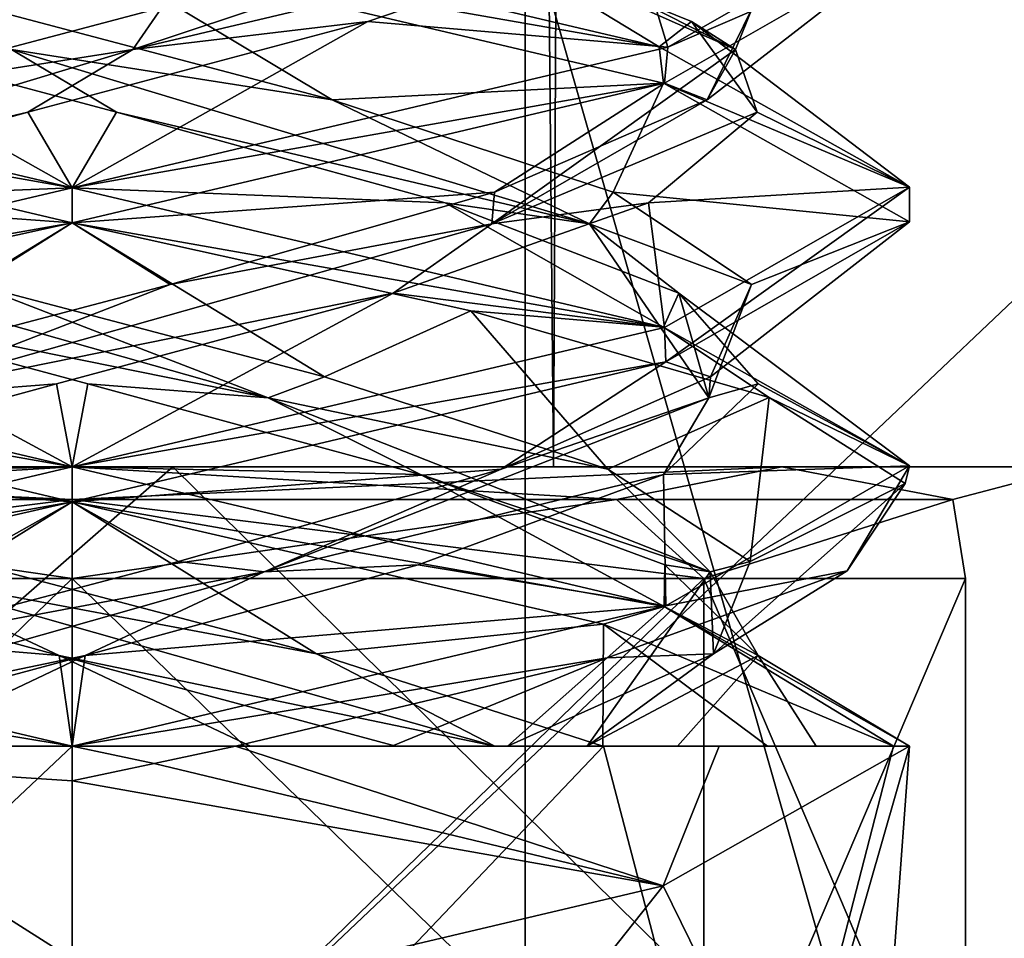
# Model space of a CAD drawing. Header units: millimetres. Extents: x -18.9 to 18.9, y -8.8 to 59.9.
# Tile 37 of 256: x -0.1 to 1.7, y -4.3 to -2.7. Entities that reach past the tile are written whole.
import ezdxf

# ---------------------------------------------------------------- set-up
doc = ezdxf.new("R2010")
doc.units = ezdxf.units.MM
doc.header["$LTSCALE"] = 65.185185
for name, color, linetype in [('1281', 7, 'CONTINUOUS'), ('1284', 7, 'CONTINUOUS'), ('1295', 7, 'CONTINUOUS'), ('2504', 7, 'CONTINUOUS'), ('2511', 7, 'CONTINUOUS'), ('2512', 7, 'CONTINUOUS'), ('2531', 7, 'CONTINUOUS'), ('2533', 7, 'CONTINUOUS'), ('2537', 7, 'CONTINUOUS'), ('2538', 7, 'CONTINUOUS'), ('3133', 7, 'CONTINUOUS'), ('3137', 7, 'CONTINUOUS'), ('3139', 7, 'CONTINUOUS'), ('3140', 7, 'CONTINUOUS'), ('3141', 7, 'CONTINUOUS'), ('3151', 7, 'CONTINUOUS'), ('3152', 7, 'CONTINUOUS'), ('3153', 7, 'CONTINUOUS'), ('3163', 7, 'CONTINUOUS'), ('3164', 7, 'CONTINUOUS'), ('3165', 7, 'CONTINUOUS'), ('3184', 7, 'CONTINUOUS'), ('3185', 7, 'CONTINUOUS'), ('3186', 7, 'CONTINUOUS'), ('3287', 7, 'CONTINUOUS'), ('3288', 7, 'CONTINUOUS')]:
    doc.layers.add(name, color=color, linetype=linetype)

msp = doc.modelspace()

# ---------------------------------------------------------------- linework, layer by layer
at = {"layer": '1281', "color": 7, "linetype": 'Continuous'}
for points in [[(-3.0206, -6.3, 17.1358), (3.0206, -6.3, 17.1358), (-1.389, -3.5, 17.3445), (-3.0206, -6.3, 17.1358)], [(-1.389, -3.5, 17.3445), (3.0206, -6.3, 17.1358), (5.0224, -3.5, 16.6594), (-1.389, -3.5, 17.3445)]]:
    msp.add_3dface(points, dxfattribs=at)
at = {"layer": '1284', "color": 7, "linetype": 'Continuous'}
for points in [[(-1.3962, 32.4, -10.8154), (0, 32.4, -10.45), (-0.8623, -3.5, -10.5837), (-1.3962, 32.4, -10.8154)], [(0, 32.4, -10.45), (0, 29.7897, -10.45), (-0.8623, -3.5, -10.5837), (0, 32.4, -10.45)], [(0, 29.7897, -10.45), (0.5552, 29.6513, -10.5046), (-0.8623, -3.5, -10.5837), (0, 29.7897, -10.45)], [(-0.8623, -3.5, -10.5837), (0.5552, 29.6513, -10.5046), (0.8623, -3.5, -10.5837), (-0.8623, -3.5, -10.5837)], [(0.5552, 29.6513, -10.5046), (1.0117, 29.5867, -10.6356), (0.8623, -3.5, -10.5837), (0.5552, 29.6513, -10.5046)], [(0.8623, -3.5, -10.5837), (1.0117, 29.5867, -10.6356), (2.2698, -3.5, -11.5768), (0.8623, -3.5, -10.5837)], [(1.0117, 29.5867, -10.6356), (2.3164, 29.5009, -11.6397), (2.2698, -3.5, -11.5768), (1.0117, 29.5867, -10.6356)]]:
    msp.add_3dface(points, dxfattribs=at)
at = {"layer": '1295', "color": 7, "linetype": 'Continuous'}
for points in [[(-1.389, -3.5, 17.3445), (3.603, 26.4, 17.0228), (-2.2237, 26.4, 17.2571), (-1.389, -3.5, 17.3445)], [(-1.389, -3.5, 17.3445), (5.0224, -3.5, 16.6594), (3.603, 26.4, 17.0228), (-1.389, -3.5, 17.3445)], [(0.1803, -3.5, -17.399), (-3.0206, -6.3, -17.1358), (-3.2147, -3.5, -17.1005), (0.1803, -3.5, -17.399)], [(3.0206, -6.3, -17.1358), (-3.0206, -6.3, -17.1358), (0.1803, -3.5, -17.399), (3.0206, -6.3, -17.1358)], [(3.5677, -3.5, -17.0303), (3.0206, -6.3, -17.1358), (0.1803, -3.5, -17.399), (3.5677, -3.5, -17.0303)]]:
    msp.add_3dface(points, dxfattribs=at)
at = {"layer": '2504', "color": 7, "linetype": 'Continuous'}
for points in [[(0.1803, -3.5, -17.399), (-3.2147, -3.5, -17.1005), (-3.0527, -3.5, -17.06), (0.1803, -3.5, -17.399)], [(-2.9778, -3.5, -16.9109), (3.5677, -3.5, -17.0303), (-3.0527, -3.5, -17.06), (-2.9778, -3.5, -16.9109)], [(3.5677, -3.5, -17.0303), (0.1803, -3.5, -17.399), (-3.0527, -3.5, -17.06), (3.5677, -3.5, -17.0303)], [(3.5677, -3.5, -17.0303), (-2.9778, -3.5, -16.9109), (3.1569, -3.5, -16.9343), (3.5677, -3.5, -17.0303)], [(-2.9778, -3.5, -16.9109), (2.9655, -3.5, -16.5584), (3.1569, -3.5, -16.9343), (-2.9778, -3.5, -16.9109)], [(2.9655, -3.5, -16.5584), (-2.9778, -3.5, -16.9109), (-1.271, -3.5, -14.5745), (2.9655, -3.5, -16.5584)], [(-2.2698, -3.5, -11.5768), (-0.8623, -3.5, -10.5837), (0, -3.5, -11.5), (-2.2698, -3.5, -11.5768)], [(-2.2698, -3.5, -11.5768), (0, -3.5, -11.5), (-1.2711, -3.5, -12.0255), (-2.2698, -3.5, -11.5768)], [(0, -3.5, -15.1), (2.9655, -3.5, -16.5584), (-1.271, -3.5, -14.5745), (0, -3.5, -15.1)], [(-0.8623, -3.5, -10.5837), (0.8623, -3.5, -10.5837), (2.2698, -3.5, -11.5768), (-0.8623, -3.5, -10.5837)], [(-0.8623, -3.5, -10.5837), (2.2698, -3.5, -11.5768), (0, -3.5, -11.5), (-0.8623, -3.5, -10.5837)], [(0, -3.5, -11.5), (2.2698, -3.5, -11.5768), (1.271, -3.5, -12.0255), (0, -3.5, -11.5)], [(1.2711, -3.5, -14.5745), (2.9655, -3.5, -16.5584), (0, -3.5, -15.1), (1.2711, -3.5, -14.5745)], [(2.2698, -3.5, -11.5768), (2.8483, -3.5, -13.2005), (1.271, -3.5, -12.0255), (2.2698, -3.5, -11.5768)], [(1.271, -3.5, -12.0255), (2.8483, -3.5, -13.2005), (1.8, -3.5, -13.2999), (1.271, -3.5, -12.0255)], [(1.8, -3.5, -13.2999), (2.9655, -3.5, -16.5584), (1.2711, -3.5, -14.5745), (1.8, -3.5, -13.2999)]]:
    msp.add_3dface(points, dxfattribs=at)
at = {"layer": '2511', "color": 7, "linetype": 'Continuous'}
for points in [[(0, -3.7, -11.7), (0, -4.8, -11.7), (-1.1314, -4.8, -12.1686), (0, -3.7, -11.7)], [(-1.1314, -3.7, -12.1686), (0, -3.7, -11.7), (-1.1314, -4.8, -12.1686), (-1.1314, -3.7, -12.1686)], [(0, -3.7, -14.9), (-1.1314, -3.7, -14.4314), (0, -4.8, -14.9), (0, -3.7, -14.9)], [(0, -4.8, -14.9), (-1.1314, -3.7, -14.4314), (-1.1314, -4.8, -14.4314), (0, -4.8, -14.9)]]:
    msp.add_3dface(points, dxfattribs=at)
at = {"layer": '2512', "color": 7, "linetype": 'Continuous'}
for points in [[(0, -4.8, -11.7), (0, -3.7, -11.7), (1.1314, -3.7, -12.1686), (0, -4.8, -11.7)], [(0, -4.8, -11.7), (1.1314, -3.7, -12.1686), (1.1314, -4.8, -12.1686), (0, -4.8, -11.7)], [(0, -3.7, -14.9), (0, -4.8, -14.9), (1.1314, -4.8, -14.4314), (0, -3.7, -14.9)], [(1.1314, -3.7, -14.4314), (0, -3.7, -14.9), (1.1314, -4.8, -14.4314), (1.1314, -3.7, -14.4314)], [(1.6, -3.7, -13.3), (1.1314, -3.7, -14.4314), (1.6, -4.8, -13.3), (1.6, -3.7, -13.3)], [(1.6, -4.8, -13.3), (1.1314, -3.7, -14.4314), (1.1314, -4.8, -14.4314), (1.6, -4.8, -13.3)], [(1.1314, -3.7, -12.1686), (1.6, -3.7, -13.3), (1.1314, -4.8, -12.1686), (1.1314, -3.7, -12.1686)], [(1.1314, -4.8, -12.1686), (1.6, -3.7, -13.3), (1.6, -4.8, -13.3), (1.1314, -4.8, -12.1686)]]:
    msp.add_3dface(points, dxfattribs=at)
at = {"layer": '2531', "color": 7, "linetype": 'Continuous'}
for points in [[(2.425, -7.1, 11.3372), (-2.425, -7.1, 11.3372), (2.425, -2.5, 11.3372), (2.425, -7.1, 11.3372)], [(2.425, -2.5, 11.3372), (-2.425, -7.1, 11.3372), (-2.425, -2.5, 11.3372), (2.425, -2.5, 11.3372)]]:
    msp.add_3dface(points, dxfattribs=at)
at = {"layer": '2533', "color": 7, "linetype": 'Continuous'}
for points in [[(-0.8112, -7.1, 6.2157), (0.8112, -7.1, 6.2157), (-0.8112, -2.5, 6.2157), (-0.8112, -7.1, 6.2157)], [(-0.8112, -2.5, 6.2157), (0.8112, -7.1, 6.2157), (0.8112, -2.5, 6.2157), (-0.8112, -2.5, 6.2157)], [(0.8112, -7.1, 6.2157), (2.1237, -7.1, 7.1693), (0.8112, -2.5, 6.2157), (0.8112, -7.1, 6.2157)], [(0.8112, -2.5, 6.2157), (2.1237, -7.1, 7.1693), (2.1237, -2.5, 7.1693), (0.8112, -2.5, 6.2157)]]:
    msp.add_3dface(points, dxfattribs=at)
at = {"layer": '2537', "color": 7, "linetype": 'Continuous'}
for points in [[(0, -3.5, -11.5), (1.271, -3.5, -12.0255), (0, -3.5586, -11.6414), (0, -3.5, -11.5)], [(0, -3.5586, -11.6414), (1.271, -3.5, -12.0255), (0.9749, -3.5586, -11.9582), (0, -3.5586, -11.6414)], [(1.2711, -3.5, -14.5745), (0, -3.5, -15.1), (0.9749, -3.5586, -14.6418), (1.2711, -3.5, -14.5745)], [(0, -3.5, -15.1), (0, -3.5586, -14.9586), (0.9749, -3.5586, -14.6418), (0, -3.5, -15.1)], [(0.9749, -3.5586, -11.9582), (1.271, -3.5, -12.0255), (1.5774, -3.5586, -12.7875), (0.9749, -3.5586, -11.9582)], [(1.5774, -3.5586, -13.8125), (1.2711, -3.5, -14.5745), (0.9749, -3.5586, -14.6418), (1.5774, -3.5586, -13.8125)], [(1.271, -3.5, -12.0255), (1.8, -3.5, -13.2999), (1.5774, -3.5586, -12.7875), (1.271, -3.5, -12.0255)], [(1.8, -3.5, -13.2999), (1.2711, -3.5, -14.5745), (1.5774, -3.5586, -13.8125), (1.8, -3.5, -13.2999)], [(1.5774, -3.5586, -12.7875), (1.8, -3.5, -13.2999), (1.5774, -3.5586, -13.8125), (1.5774, -3.5586, -12.7875)], [(1.1314, -3.7, -12.1686), (0, -3.7, -11.7), (0.9749, -3.5586, -11.9582), (1.1314, -3.7, -12.1686)], [(0, -3.7, -11.7), (0, -3.5586, -11.6414), (0.9749, -3.5586, -11.9582), (0, -3.7, -11.7)], [(0, -3.7, -14.9), (1.1314, -3.7, -14.4314), (0, -3.5586, -14.9586), (0, -3.7, -14.9)], [(0, -3.5586, -14.9586), (1.1314, -3.7, -14.4314), (0.9749, -3.5586, -14.6418), (0, -3.5586, -14.9586)], [(1.1314, -3.7, -14.4314), (1.5774, -3.5586, -13.8125), (0.9749, -3.5586, -14.6418), (1.1314, -3.7, -14.4314)], [(1.1314, -3.7, -12.1686), (0.9749, -3.5586, -11.9582), (1.5774, -3.5586, -12.7875), (1.1314, -3.7, -12.1686)], [(1.1314, -3.7, -14.4314), (1.6, -3.7, -13.3), (1.5774, -3.5586, -13.8125), (1.1314, -3.7, -14.4314)], [(1.6, -3.7, -13.3), (1.1314, -3.7, -12.1686), (1.5774, -3.5586, -12.7875), (1.6, -3.7, -13.3)], [(1.6, -3.7, -13.3), (1.5774, -3.5586, -12.7875), (1.5774, -3.5586, -13.8125), (1.6, -3.7, -13.3)]]:
    msp.add_3dface(points, dxfattribs=at)
at = {"layer": '2538', "color": 7, "linetype": 'Continuous'}
for points in [[(-1.2711, -3.5, -12.0255), (0, -3.5, -11.5), (-0.9749, -3.5586, -11.9582), (-1.2711, -3.5, -12.0255)], [(0, -3.5, -15.1), (-1.271, -3.5, -14.5745), (0, -3.5586, -14.9586), (0, -3.5, -15.1)], [(0, -3.5586, -14.9586), (-1.271, -3.5, -14.5745), (-0.9749, -3.5586, -14.6418), (0, -3.5586, -14.9586)], [(-0.9749, -3.5586, -11.9582), (0, -3.5, -11.5), (0, -3.5586, -11.6414), (-0.9749, -3.5586, -11.9582)], [(0, -3.7, -11.7), (-1.1314, -3.7, -12.1686), (0, -3.5586, -11.6414), (0, -3.7, -11.7)], [(-1.1314, -3.7, -12.1686), (-0.9749, -3.5586, -11.9582), (0, -3.5586, -11.6414), (-1.1314, -3.7, -12.1686)], [(-1.1314, -3.7, -14.4314), (0, -3.7, -14.9), (-0.9749, -3.5586, -14.6418), (-1.1314, -3.7, -14.4314)], [(0, -3.7, -14.9), (0, -3.5586, -14.9586), (-0.9749, -3.5586, -14.6418), (0, -3.7, -14.9)]]:
    msp.add_3dface(points, dxfattribs=at)
at = {"layer": '3133', "color": 7, "linetype": 'Continuous'}
for points in [[(0, -2.5625, -11.8), (0, -2.5, -11.8), (-1.062, -2.7504, -12.2407), (0, -2.5625, -11.8)], [(-1.0559, -2.8111, -12.2346), (0, -2.5625, -11.8), (-1.062, -2.7504, -12.2407), (-1.0559, -2.8111, -12.2346)], [(0, -3, -14.8), (-1.0651, -2.8112, -14.3562), (-1.0741, -2.746, -14.3471), (0, -3, -14.8)], [(0, -3.0625, -14.8), (-1.0651, -2.8112, -14.3562), (0, -3, -14.8), (0, -3.0625, -14.8)], [(0, -3, -11.8), (-1.0559, -3.2486, -12.2346), (0, -3.0625, -11.8), (0, -3, -11.8)], [(0, -3.0625, -11.8), (-1.0559, -3.2486, -12.2346), (-0.698, -3.2166, -11.9723), (0, -3.0625, -11.8)], [(0, -3.5, -14.8), (-1.0552, -3.3141, -14.3661), (-1.0651, -3.2487, -14.3562), (0, -3.5, -14.8)], [(0, -3.5625, -14.8), (-1.0552, -3.3141, -14.3661), (0, -3.5, -14.8), (0, -3.5625, -14.8)], [(0, -3.5, -11.8), (-1.0604, -3.7499, -12.2391), (0, -3.5625, -11.8), (0, -3.5, -11.8)], [(0, -3.5625, -11.8), (-1.0604, -3.7499, -12.2391), (-0.9538, -3.7819, -12.1423), (0, -3.5625, -11.8)], [(-1.0552, -3.7516, -14.3661), (0, -4, -14.8), (-0.9593, -3.8416, -14.4531), (-1.0552, -3.7516, -14.3661)], [(-0.9593, -3.8416, -14.4531), (0, -4, -14.8), (-0.2926, -4, -14.7712), (-0.9593, -3.8416, -14.4531)], [(0, -5, -14.8), (-1.0607, -5, -14.3607), (0, -4, -14.8), (0, -5, -14.8)], [(0, -4, -14.8), (-1.0607, -5, -14.3607), (-0.2926, -4, -14.7712), (0, -4, -14.8)], [(-1.0525, -4.7476, -12.2313), (0, -4.5, -11.8), (-0.952, -4, -12.1408), (-1.0525, -4.7476, -12.2313)], [(0, -4.0625, -11.8), (0, -4, -11.8), (-0.952, -4, -12.1408), (0, -4.0625, -11.8)], [(0, -4.5, -11.8), (0, -4.0625, -11.8), (-0.952, -4, -12.1408), (0, -4.5, -11.8)], [(0.2926, -4, -11.8288), (0.1471, -4.0312, -11.8072), (1.0584, -4.2507, -12.2371), (0.2926, -4, -11.8288)], [(1.159, -4, -12.3478), (0.2926, -4, -11.8288), (1.0584, -4.2507, -12.2371), (1.159, -4, -12.3478)], [(1.5, -4, -13.3), (1.159, -4, -12.3478), (1.0584, -4.2507, -12.2371), (1.5, -4, -13.3)], [(0.1471, -4.0312, -11.8072), (0, -4.0625, -11.8), (1.0584, -4.2507, -12.2371), (0.1471, -4.0312, -11.8072)], [(1.0584, -4.2507, -12.2371), (0, -4.0625, -11.8), (0, -4.5, -11.8), (1.0584, -4.2507, -12.2371)]]:
    msp.add_3dface(points, dxfattribs=at)
at = {"layer": '3137', "color": 7, "linetype": 'Continuous'}
for points in [[(0, -3.5625, -14.8), (0, -3.5, -14.8), (1.0607, -3.75, -14.3606), (0, -3.5625, -14.8)], [(0, -3.5625, -14.8), (1.0607, -3.75, -14.3606), (0.952, -3.7814, -14.4592), (0, -3.5625, -14.8)], [(0.952, -3.7814, -14.4592), (1.0607, -3.75, -14.3606), (1.4712, -4, -13.5926), (0.952, -3.7814, -14.4592)], [(1.0607, -3.75, -14.3606), (1.5, -4, -13.3), (1.4712, -4, -13.5926), (1.0607, -3.75, -14.3606)], [(0, -5, -14.8), (0, -4, -14.8), (0.952, -4, -14.4592), (0, -5, -14.8)], [(1.2135, -5, -14.1816), (0, -5, -14.8), (0.952, -4, -14.4592), (1.2135, -5, -14.1816)], [(1.4712, -4, -13.5926), (1.2135, -5, -14.1816), (0.952, -4, -14.4592), (1.4712, -4, -13.5926)], [(1.5, -4, -13.3), (1.0584, -4.2507, -12.2371), (1.4266, -5, -12.8368), (1.5, -4, -13.3)], [(1.5, -4, -13.3), (1.4266, -5, -12.8368), (1.2135, -5, -14.1816), (1.5, -4, -13.3)], [(1.5, -4, -13.3), (1.2135, -5, -14.1816), (1.4712, -4, -13.5926), (1.5, -4, -13.3)], [(1.0584, -4.2507, -12.2371), (0, -4.5, -11.8), (0.4643, -5, -11.8738), (1.0584, -4.2507, -12.2371)], [(1.0584, -4.2507, -12.2371), (0.4643, -5, -11.8738), (1.4266, -5, -12.8368), (1.0584, -4.2507, -12.2371)]]:
    msp.add_3dface(points, dxfattribs=at)
at = {"layer": '3139', "color": 7, "linetype": 'Continuous'}
for points in [[(1.5, -2.5003, -13.2987), (1.0034, -2.5398, -12.5897), (1.067, -2.7481, -12.2457), (1.5, -2.5003, -13.2987)], [(1.0034, -2.5398, -12.5897), (0.5293, -2.7021, -12.1904), (1.067, -2.7481, -12.2457), (1.0034, -2.5398, -12.5897)], [(-0.0794, -2.8643, -12.0732), (0, -3, -11.8), (0.5293, -2.7021, -12.1904), (-0.0794, -2.8643, -12.0732)], [(0.5293, -2.7021, -12.1904), (0, -3, -11.8), (1.067, -2.7481, -12.2457), (0.5293, -2.7021, -12.1904)], [(-0.6679, -3.0266, -12.2679), (0, -3, -11.8), (-0.0794, -2.8643, -12.0732), (-0.6679, -3.0266, -12.2679)], [(-1.0559, -3.2486, -12.2346), (0, -3, -11.8), (-0.6679, -3.0266, -12.2679), (-1.0559, -3.2486, -12.2346)], [(-0.0231, -3.8378, -14.5291), (-1.0552, -3.7516, -14.3661), (-0.6199, -3.6755, -14.3616), (-0.0231, -3.8378, -14.5291)], [(0, -4, -14.8), (-1.0552, -3.7516, -14.3661), (-0.0231, -3.8378, -14.5291), (0, -4, -14.8)], [(0.3191, -4, -14.6328), (0, -4, -14.8), (-0.0231, -3.8378, -14.5291), (0.3191, -4, -14.6328)], [(0.5795, -4, -14.3842), (0.3191, -4, -14.6328), (-0.0231, -3.8378, -14.5291), (0.5795, -4, -14.3842)]]:
    msp.add_3dface(points, dxfattribs=at)
at = {"layer": '3140', "color": 7, "linetype": 'Continuous'}
for points in [[(0.1088, -2.7522, -12.1117), (1.0034, -2.5398, -12.5897), (1.0476, -2.4402, -12.7287), (0.1088, -2.7522, -12.1117)], [(0.1088, -2.7522, -12.1117), (1.0476, -2.4402, -12.7287), (0.1605, -2.6771, -12.0812), (0.1088, -2.7522, -12.1117)], [(0.5293, -2.7021, -12.1904), (1.0034, -2.5398, -12.5897), (0.1088, -2.7522, -12.1117), (0.5293, -2.7021, -12.1904)], [(-0.4658, -2.8424, -12.1623), (0.1088, -2.7522, -12.1117), (0.1605, -2.6771, -12.0812), (-0.4658, -2.8424, -12.1623)], [(-0.0794, -2.8643, -12.0732), (0.5293, -2.7021, -12.1904), (0.1088, -2.7522, -12.1117), (-0.0794, -2.8643, -12.0732)], [(-0.9265, -3.0642, -12.548), (-0.0794, -2.8643, -12.0732), (0.1088, -2.7522, -12.1117), (-0.9265, -3.0642, -12.548)], [(-0.9265, -3.0642, -12.548), (0.1088, -2.7522, -12.1117), (-0.4658, -2.8424, -12.1623), (-0.9265, -3.0642, -12.548)], [(-0.6679, -3.0266, -12.2679), (-0.0794, -2.8643, -12.0732), (-0.9265, -3.0642, -12.548), (-0.6679, -3.0266, -12.2679)], [(-0.0231, -3.8378, -14.5291), (-0.6199, -3.6755, -14.3616), (-0.3437, -3.6882, -14.4427), (-0.0231, -3.8378, -14.5291)], [(0.4377, -3.8346, -14.4488), (-0.3437, -3.6882, -14.4427), (-0.1903, -3.6693, -14.5145), (0.4377, -3.8346, -14.4488)], [(0.757, -4, -14.2224), (-0.0231, -3.8378, -14.5291), (-0.3437, -3.6882, -14.4427), (0.757, -4, -14.2224)], [(0.757, -4, -14.2224), (-0.3437, -3.6882, -14.4427), (0.4377, -3.8346, -14.4488), (0.757, -4, -14.2224)], [(0.5795, -4, -14.3842), (-0.0231, -3.8378, -14.5291), (0.757, -4, -14.2224), (0.5795, -4, -14.3842)], [(0.9503, -4, -14.0799), (0.757, -4, -14.2224), (0.4377, -3.8346, -14.4488), (0.9503, -4, -14.0799)]]:
    msp.add_3dface(points, dxfattribs=at)
at = {"layer": '3141', "color": 7, "linetype": 'Continuous'}
for points in [[(0, -2.5625, -11.8), (-1.0559, -2.8111, -12.2346), (-0.4658, -2.8424, -12.1623), (0, -2.5625, -11.8)], [(0, -2.5625, -11.8), (-0.4658, -2.8424, -12.1623), (0.1605, -2.6771, -12.0812), (0, -2.5625, -11.8)], [(-1.0552, -3.3141, -14.3661), (0, -3.5625, -14.8), (-0.7682, -3.5039, -14.2598), (-1.0552, -3.3141, -14.3661)], [(0, -3.5625, -14.8), (-0.1903, -3.6693, -14.5145), (-0.7682, -3.5039, -14.2598), (0, -3.5625, -14.8)], [(0, -3.5625, -14.8), (0.4377, -3.8346, -14.4488), (-0.1903, -3.6693, -14.5145), (0, -3.5625, -14.8)], [(0, -3.5625, -14.8), (0.952, -3.7814, -14.4592), (0.4377, -3.8346, -14.4488), (0, -3.5625, -14.8)], [(0.952, -3.7814, -14.4592), (0.9503, -4, -14.0799), (0.4377, -3.8346, -14.4488), (0.952, -3.7814, -14.4592)], [(0.9503, -4, -14.0799), (0.952, -3.7814, -14.4592), (1.2453, -4, -13.8726), (0.9503, -4, -14.0799)], [(0.952, -3.7814, -14.4592), (1.4712, -4, -13.5926), (1.2453, -4, -13.8726), (0.952, -3.7814, -14.4592)]]:
    msp.add_3dface(points, dxfattribs=at)
at = {"layer": '3151', "color": 7, "linetype": 'Continuous'}
for points in [[(-1.062, -2.7504, -12.2407), (0, -2.5, -11.8), (-0.7103, -2.5398, -12.2966), (-1.062, -2.7504, -12.2407)], [(0, -3.5, -14.8), (-1.0651, -3.2487, -14.3562), (-0.5751, -3.1888, -14.3866), (0, -3.5, -14.8)], [(0.0282, -3.351, -14.529), (0, -3.5, -14.8), (-0.5751, -3.1888, -14.3866), (0.0282, -3.351, -14.529)], [(0.6242, -3.5133, -14.3591), (0, -3.5, -14.8), (0.0282, -3.351, -14.529), (0.6242, -3.5133, -14.3591)], [(1.0607, -3.75, -14.3606), (0, -3.5, -14.8), (0.6242, -3.5133, -14.3591), (1.0607, -3.75, -14.3606)], [(1.0616, -3.6755, -13.9199), (1.0607, -3.75, -14.3606), (0.6242, -3.5133, -14.3591), (1.0616, -3.6755, -13.9199)], [(1.2291, -3.8378, -13.3231), (1.0607, -3.75, -14.3606), (1.0616, -3.6755, -13.9199), (1.2291, -3.8378, -13.3231)], [(1.5, -4, -13.3), (1.0607, -3.75, -14.3606), (1.2291, -3.8378, -13.3231), (1.5, -4, -13.3)], [(1.0842, -4, -12.7205), (1.3328, -4, -12.9809), (1.2291, -3.8378, -13.3231), (1.0842, -4, -12.7205)], [(1.3328, -4, -12.9809), (1.5, -4, -13.3), (1.2291, -3.8378, -13.3231), (1.3328, -4, -12.9809)]]:
    msp.add_3dface(points, dxfattribs=at)
at = {"layer": '3152', "color": 7, "linetype": 'Continuous'}
for points in [[(0.3508, -3.3762, -14.4406), (-0.5751, -3.1888, -14.3866), (-0.752, -3.0642, -14.2265), (0.3508, -3.3762, -14.4406)], [(0.3508, -3.3762, -14.4406), (-0.752, -3.0642, -14.2265), (-0.1754, -3.1732, -14.5168), (0.3508, -3.3762, -14.4406)], [(0.4518, -3.3385, -14.4433), (0.3508, -3.3762, -14.4406), (-0.1754, -3.1732, -14.5168), (0.4518, -3.3385, -14.4433)], [(0.0282, -3.351, -14.529), (-0.5751, -3.1888, -14.3866), (0.3508, -3.3762, -14.4406), (0.0282, -3.351, -14.529)], [(0.6242, -3.5133, -14.3591), (0.0282, -3.351, -14.529), (0.3508, -3.3762, -14.4406), (0.6242, -3.5133, -14.3591)], [(0.9598, -3.5039, -14.0682), (0.3508, -3.3762, -14.4406), (0.4518, -3.3385, -14.4433), (0.9598, -3.5039, -14.0682)], [(1.1427, -3.6882, -13.6437), (0.6242, -3.5133, -14.3591), (0.3508, -3.3762, -14.4406), (1.1427, -3.6882, -13.6437)], [(1.1427, -3.6882, -13.6437), (0.3508, -3.3762, -14.4406), (0.9598, -3.5039, -14.0682), (1.1427, -3.6882, -13.6437)], [(1.2145, -3.6693, -13.4903), (1.1427, -3.6882, -13.6437), (0.9598, -3.5039, -14.0682), (1.2145, -3.6693, -13.4903)], [(1.0616, -3.6755, -13.9199), (0.6242, -3.5133, -14.3591), (1.1427, -3.6882, -13.6437), (1.0616, -3.6755, -13.9199)], [(1.2291, -3.8378, -13.3231), (1.0616, -3.6755, -13.9199), (1.1427, -3.6882, -13.6437), (1.2291, -3.8378, -13.3231)], [(1.1488, -3.8346, -12.8623), (1.1427, -3.6882, -13.6437), (1.2145, -3.6693, -13.4903), (1.1488, -3.8346, -12.8623)], [(0.9224, -4, -12.543), (1.2291, -3.8378, -13.3231), (1.1427, -3.6882, -13.6437), (0.9224, -4, -12.543)], [(0.9224, -4, -12.543), (1.1427, -3.6882, -13.6437), (1.1488, -3.8346, -12.8623), (0.9224, -4, -12.543)], [(0.7799, -4, -12.3497), (0.9224, -4, -12.543), (1.1488, -3.8346, -12.8623), (0.7799, -4, -12.3497)], [(1.0842, -4, -12.7205), (1.2291, -3.8378, -13.3231), (0.9224, -4, -12.543), (1.0842, -4, -12.7205)]]:
    msp.add_3dface(points, dxfattribs=at)
at = {"layer": '3153', "color": 7, "linetype": 'Continuous'}
for points in [[(-1.0651, -2.8112, -14.3562), (0, -3.0625, -14.8), (-0.7563, -3.0078, -14.2692), (-1.0651, -2.8112, -14.3562)], [(0, -3.0625, -14.8), (-0.1754, -3.1732, -14.5168), (-0.7563, -3.0078, -14.2692), (0, -3.0625, -14.8)], [(0, -3.0625, -14.8), (0.4518, -3.3385, -14.4433), (-0.1754, -3.1732, -14.5168), (0, -3.0625, -14.8)], [(0.4518, -3.3385, -14.4433), (0, -3.0625, -14.8), (0.7138, -3.2204, -14.6193), (0.4518, -3.3385, -14.4433)], [(0.9598, -3.5039, -14.0682), (0.4518, -3.3385, -14.4433), (0.7138, -3.2204, -14.6193), (0.9598, -3.5039, -14.0682)], [(1.2487, -3.3756, -14.1311), (0.9598, -3.5039, -14.0682), (0.7138, -3.2204, -14.6193), (1.2487, -3.3756, -14.1311)], [(1.2145, -3.6693, -13.4903), (0.9598, -3.5039, -14.0682), (1.2487, -3.3756, -14.1311), (1.2145, -3.6693, -13.4903)], [(1.4921, -3.5298, -13.4537), (1.2145, -3.6693, -13.4903), (1.2487, -3.3756, -14.1311), (1.4921, -3.5298, -13.4537)], [(1.1488, -3.8346, -12.8623), (1.2145, -3.6693, -13.4903), (1.4921, -3.5298, -13.4537), (1.1488, -3.8346, -12.8623)], [(1.3883, -3.6861, -12.732), (1.1488, -3.8346, -12.8623), (1.4921, -3.5298, -13.4537), (1.3883, -3.6861, -12.732)], [(0.9581, -3.842, -12.1459), (1.1488, -3.8346, -12.8623), (1.3883, -3.6861, -12.732), (0.9581, -3.842, -12.1459)], [(0.2926, -4, -11.8288), (0.5726, -4, -12.0547), (0.9581, -3.842, -12.1459), (0.2926, -4, -11.8288)], [(0.5726, -4, -12.0547), (0.7799, -4, -12.3497), (0.9581, -3.842, -12.1459), (0.5726, -4, -12.0547)], [(0.7799, -4, -12.3497), (1.1488, -3.8346, -12.8623), (0.9581, -3.842, -12.1459), (0.7799, -4, -12.3497)]]:
    msp.add_3dface(points, dxfattribs=at)
at = {"layer": '3163', "color": 7, "linetype": 'Continuous'}
for points in [[(0, -3, -14.8), (-1.0741, -2.746, -14.3471), (-0.5293, -2.7021, -14.4096), (0, -3, -14.8)], [(0.0794, -2.8643, -14.5268), (0, -3, -14.8), (-0.5293, -2.7021, -14.4096), (0.0794, -2.8643, -14.5268)], [(0.6679, -3.0266, -14.3321), (0, -3, -14.8), (0.0794, -2.8643, -14.5268), (0.6679, -3.0266, -14.3321)], [(0, -3, -14.8), (0.6679, -3.0266, -14.3321), (1.0594, -3.2496, -14.3619), (0, -3, -14.8)], [(0.6679, -3.0266, -14.3321), (1.0866, -3.1888, -13.8751), (1.0594, -3.2496, -14.3619), (0.6679, -3.0266, -14.3321)], [(1.0594, -3.2496, -14.3619), (1.0866, -3.1888, -13.8751), (1.5, -3.4983, -13.3079), (1.0594, -3.2496, -14.3619)], [(1.0866, -3.1888, -13.8751), (1.229, -3.351, -13.2718), (1.5, -3.4983, -13.3079), (1.0866, -3.1888, -13.8751)], [(1.229, -3.351, -13.2718), (1.0591, -3.5133, -12.6758), (1.5, -3.4983, -13.3079), (1.229, -3.351, -13.2718)], [(1.5, -3.4983, -13.3079), (1.0591, -3.5133, -12.6758), (1.0636, -3.7491, -12.2423), (1.5, -3.4983, -13.3079)], [(1.0591, -3.5133, -12.6758), (0.6199, -3.6755, -12.2384), (1.0636, -3.7491, -12.2423), (1.0591, -3.5133, -12.6758)], [(0.6199, -3.6755, -12.2384), (0.0231, -3.8378, -12.0709), (1.0636, -3.7491, -12.2423), (0.6199, -3.6755, -12.2384)], [(0.0231, -3.8378, -12.0709), (0, -4, -11.8), (1.0636, -3.7491, -12.2423), (0.0231, -3.8378, -12.0709)], [(-0.5795, -4, -12.2158), (-0.3191, -4, -11.9672), (0.0231, -3.8378, -12.0709), (-0.5795, -4, -12.2158)], [(-0.3191, -4, -11.9672), (0, -4, -11.8), (0.0231, -3.8378, -12.0709), (-0.3191, -4, -11.9672)]]:
    msp.add_3dface(points, dxfattribs=at)
at = {"layer": '3164', "color": 7, "linetype": 'Continuous'}
for points in [[(0.4658, -2.8424, -14.4377), (-0.1088, -2.7522, -14.4883), (-0.1605, -2.6771, -14.5188), (0.4658, -2.8424, -14.4377)], [(0.0794, -2.8643, -14.5268), (-0.5293, -2.7021, -14.4096), (-0.1088, -2.7522, -14.4883), (0.0794, -2.8643, -14.5268)], [(0.9265, -3.0642, -14.052), (0.0794, -2.8643, -14.5268), (-0.1088, -2.7522, -14.4883), (0.9265, -3.0642, -14.052)], [(0.9265, -3.0642, -14.052), (-0.1088, -2.7522, -14.4883), (0.4658, -2.8424, -14.4377), (0.9265, -3.0642, -14.052)], [(0.9692, -3.0078, -14.0563), (0.9265, -3.0642, -14.052), (0.4658, -2.8424, -14.4377), (0.9692, -3.0078, -14.0563)], [(0.6679, -3.0266, -14.3321), (0.0794, -2.8643, -14.5268), (0.9265, -3.0642, -14.052), (0.6679, -3.0266, -14.3321)], [(1.2168, -3.1732, -13.4754), (0.9265, -3.0642, -14.052), (0.9692, -3.0078, -14.0563), (1.2168, -3.1732, -13.4754)], [(1.0866, -3.1888, -13.8751), (0.6679, -3.0266, -14.3321), (0.9265, -3.0642, -14.052), (1.0866, -3.1888, -13.8751)], [(1.1406, -3.3762, -12.9492), (1.0866, -3.1888, -13.8751), (0.9265, -3.0642, -14.052), (1.1406, -3.3762, -12.9492)], [(1.1406, -3.3762, -12.9492), (0.9265, -3.0642, -14.052), (1.2168, -3.1732, -13.4754), (1.1406, -3.3762, -12.9492)], [(1.1433, -3.3385, -12.8482), (1.1406, -3.3762, -12.9492), (1.2168, -3.1732, -13.4754), (1.1433, -3.3385, -12.8482)], [(1.229, -3.351, -13.2718), (1.0866, -3.1888, -13.8751), (1.1406, -3.3762, -12.9492), (1.229, -3.351, -13.2718)], [(0.7682, -3.5039, -12.3402), (1.1406, -3.3762, -12.9492), (1.1433, -3.3385, -12.8482), (0.7682, -3.5039, -12.3402)], [(1.0591, -3.5133, -12.6758), (1.229, -3.351, -13.2718), (1.1406, -3.3762, -12.9492), (1.0591, -3.5133, -12.6758)], [(0.3437, -3.6882, -12.1573), (1.0591, -3.5133, -12.6758), (1.1406, -3.3762, -12.9492), (0.3437, -3.6882, -12.1573)], [(0.3437, -3.6882, -12.1573), (1.1406, -3.3762, -12.9492), (0.7682, -3.5039, -12.3402), (0.3437, -3.6882, -12.1573)], [(0.1903, -3.6693, -12.0855), (0.3437, -3.6882, -12.1573), (0.7682, -3.5039, -12.3402), (0.1903, -3.6693, -12.0855)], [(0.6199, -3.6755, -12.2384), (1.0591, -3.5133, -12.6758), (0.3437, -3.6882, -12.1573), (0.6199, -3.6755, -12.2384)], [(-0.4377, -3.8346, -12.1512), (0.3437, -3.6882, -12.1573), (0.1903, -3.6693, -12.0855), (-0.4377, -3.8346, -12.1512)], [(0.0231, -3.8378, -12.0709), (0.6199, -3.6755, -12.2384), (0.3437, -3.6882, -12.1573), (0.0231, -3.8378, -12.0709)], [(-0.757, -4, -12.3776), (0.0231, -3.8378, -12.0709), (0.3437, -3.6882, -12.1573), (-0.757, -4, -12.3776)], [(-0.757, -4, -12.3776), (0.3437, -3.6882, -12.1573), (-0.4377, -3.8346, -12.1512), (-0.757, -4, -12.3776)], [(-0.5795, -4, -12.2158), (0.0231, -3.8378, -12.0709), (-0.757, -4, -12.3776), (-0.5795, -4, -12.2158)]]:
    msp.add_3dface(points, dxfattribs=at)
at = {"layer": '3165', "color": 7, "linetype": 'Continuous'}
for points in [[(0, -2.5625, -14.8), (0.4658, -2.8424, -14.4377), (-0.1605, -2.6771, -14.5188), (0, -2.5625, -14.8)], [(0.4658, -2.8424, -14.4377), (0, -2.5625, -14.8), (1.0594, -2.8121, -14.3619), (0.4658, -2.8424, -14.4377)], [(0.9692, -3.0078, -14.0563), (0.4658, -2.8424, -14.4377), (1.0594, -2.8121, -14.3619), (0.9692, -3.0078, -14.0563)], [(1.5, -3.0608, -13.3079), (0.9692, -3.0078, -14.0563), (1.0594, -2.8121, -14.3619), (1.5, -3.0608, -13.3079)], [(1.2168, -3.1732, -13.4754), (0.9692, -3.0078, -14.0563), (1.5, -3.0608, -13.3079), (1.2168, -3.1732, -13.4754)], [(1.0636, -3.3116, -12.2423), (1.1433, -3.3385, -12.8482), (1.5, -3.0608, -13.3079), (1.0636, -3.3116, -12.2423)], [(1.1433, -3.3385, -12.8482), (1.2168, -3.1732, -13.4754), (1.5, -3.0608, -13.3079), (1.1433, -3.3385, -12.8482)], [(0, -3.5625, -11.8), (0.7682, -3.5039, -12.3402), (1.0636, -3.3116, -12.2423), (0, -3.5625, -11.8)], [(0.7682, -3.5039, -12.3402), (1.1433, -3.3385, -12.8482), (1.0636, -3.3116, -12.2423), (0.7682, -3.5039, -12.3402)], [(0, -3.5625, -11.8), (0.1903, -3.6693, -12.0855), (0.7682, -3.5039, -12.3402), (0, -3.5625, -11.8)], [(0, -3.5625, -11.8), (-0.9538, -3.7819, -12.1423), (-0.4377, -3.8346, -12.1512), (0, -3.5625, -11.8)], [(0, -3.5625, -11.8), (-0.4377, -3.8346, -12.1512), (0.1903, -3.6693, -12.0855), (0, -3.5625, -11.8)]]:
    msp.add_3dface(points, dxfattribs=at)
at = {"layer": '3184', "color": 7, "linetype": 'Continuous'}
for points in [[(0, -2.5, -14.8), (0.7103, -2.5398, -14.3034), (1.0513, -2.7472, -14.3699), (0, -2.5, -14.8)], [(0.7103, -2.5398, -14.3034), (1.1096, -2.7021, -13.8293), (1.0513, -2.7472, -14.3699), (0.7103, -2.5398, -14.3034)], [(1.0513, -2.7472, -14.3699), (1.1096, -2.7021, -13.8293), (1.5, -2.9987, -13.3062), (1.0513, -2.7472, -14.3699)], [(1.1096, -2.7021, -13.8293), (1.2268, -2.8643, -13.2206), (1.5, -2.9987, -13.3062), (1.1096, -2.7021, -13.8293)], [(1.2268, -2.8643, -13.2206), (1.0321, -3.0266, -12.6321), (1.5, -2.9987, -13.3062), (1.2268, -2.8643, -13.2206)], [(1.5, -2.9987, -13.3062), (1.0321, -3.0266, -12.6321), (1.0608, -3.25, -12.2395), (1.5, -2.9987, -13.3062)], [(1.0321, -3.0266, -12.6321), (0.5751, -3.1888, -12.2134), (1.0608, -3.25, -12.2395), (1.0321, -3.0266, -12.6321)], [(-0.0282, -3.351, -12.071), (0, -3.5, -11.8), (0.5751, -3.1888, -12.2134), (-0.0282, -3.351, -12.071)], [(0.5751, -3.1888, -12.2134), (0, -3.5, -11.8), (1.0608, -3.25, -12.2395), (0.5751, -3.1888, -12.2134)], [(-0.6242, -3.5133, -12.2409), (0, -3.5, -11.8), (-0.0282, -3.351, -12.071), (-0.6242, -3.5133, -12.2409)], [(-1.0604, -3.7499, -12.2391), (0, -3.5, -11.8), (-0.6242, -3.5133, -12.2409), (-1.0604, -3.7499, -12.2391)]]:
    msp.add_3dface(points, dxfattribs=at)
at = {"layer": '3185', "color": 7, "linetype": 'Continuous'}
for points in [[(1.1883, -2.7522, -13.4088), (0.7103, -2.5398, -14.3034), (0.5713, -2.4402, -14.3476), (1.1883, -2.7522, -13.4088)], [(1.1883, -2.7522, -13.4088), (0.5713, -2.4402, -14.3476), (1.2188, -2.6771, -13.4605), (1.1883, -2.7522, -13.4088)], [(1.1096, -2.7021, -13.8293), (0.7103, -2.5398, -14.3034), (1.1883, -2.7522, -13.4088), (1.1096, -2.7021, -13.8293)], [(1.1377, -2.8424, -12.8342), (1.1883, -2.7522, -13.4088), (1.2188, -2.6771, -13.4605), (1.1377, -2.8424, -12.8342)], [(1.2268, -2.8643, -13.2206), (1.1096, -2.7021, -13.8293), (1.1883, -2.7522, -13.4088), (1.2268, -2.8643, -13.2206)], [(0.752, -3.0642, -12.3735), (1.2268, -2.8643, -13.2206), (1.1883, -2.7522, -13.4088), (0.752, -3.0642, -12.3735)], [(0.752, -3.0642, -12.3735), (1.1883, -2.7522, -13.4088), (1.1377, -2.8424, -12.8342), (0.752, -3.0642, -12.3735)], [(0.7563, -3.0078, -12.3308), (0.752, -3.0642, -12.3735), (1.1377, -2.8424, -12.8342), (0.7563, -3.0078, -12.3308)], [(1.0321, -3.0266, -12.6321), (1.2268, -2.8643, -13.2206), (0.752, -3.0642, -12.3735), (1.0321, -3.0266, -12.6321)], [(0.1754, -3.1732, -12.0832), (0.752, -3.0642, -12.3735), (0.7563, -3.0078, -12.3308), (0.1754, -3.1732, -12.0832)], [(0.5751, -3.1888, -12.2134), (1.0321, -3.0266, -12.6321), (0.752, -3.0642, -12.3735), (0.5751, -3.1888, -12.2134)], [(-0.3508, -3.3762, -12.1594), (0.5751, -3.1888, -12.2134), (0.752, -3.0642, -12.3735), (-0.3508, -3.3762, -12.1594)], [(-0.3508, -3.3762, -12.1594), (0.752, -3.0642, -12.3735), (0.1754, -3.1732, -12.0832), (-0.3508, -3.3762, -12.1594)], [(-0.4518, -3.3385, -12.1567), (-0.3508, -3.3762, -12.1594), (0.1754, -3.1732, -12.0832), (-0.4518, -3.3385, -12.1567)], [(-0.0282, -3.351, -12.071), (0.5751, -3.1888, -12.2134), (-0.3508, -3.3762, -12.1594), (-0.0282, -3.351, -12.071)], [(-0.6242, -3.5133, -12.2409), (-0.0282, -3.351, -12.071), (-0.3508, -3.3762, -12.1594), (-0.6242, -3.5133, -12.2409)]]:
    msp.add_3dface(points, dxfattribs=at)
at = {"layer": '3186', "color": 7, "linetype": 'Continuous'}
for points in [[(1.0608, -2.8125, -12.2395), (1.1377, -2.8424, -12.8342), (1.5, -2.5612, -13.3062), (1.0608, -2.8125, -12.2395)], [(1.1377, -2.8424, -12.8342), (1.2188, -2.6771, -13.4605), (1.5, -2.5612, -13.3062), (1.1377, -2.8424, -12.8342)], [(0, -3.0625, -11.8), (0.7563, -3.0078, -12.3308), (1.0608, -2.8125, -12.2395), (0, -3.0625, -11.8)], [(0.7563, -3.0078, -12.3308), (1.1377, -2.8424, -12.8342), (1.0608, -2.8125, -12.2395), (0.7563, -3.0078, -12.3308)], [(0, -3.0625, -11.8), (0.1754, -3.1732, -12.0832), (0.7563, -3.0078, -12.3308), (0, -3.0625, -11.8)], [(0, -3.0625, -11.8), (-0.698, -3.2166, -11.9723), (-0.4518, -3.3385, -12.1567), (0, -3.0625, -11.8)], [(0, -3.0625, -11.8), (-0.4518, -3.3385, -12.1567), (0.1754, -3.1732, -12.0832), (0, -3.0625, -11.8)]]:
    msp.add_3dface(points, dxfattribs=at)
at = {"layer": '3287', "color": 7, "linetype": 'Continuous'}
for points in [[(-0.952, -4, -12.1408), (0, -4, -11.8), (-0.3191, -4, -11.9672), (-0.952, -4, -12.1408)], [(0.952, -4, -14.4592), (0, -4, -14.8), (0.3191, -4, -14.6328), (0.952, -4, -14.4592)], [(0.2926, -4, -11.8288), (1.159, -4, -12.3478), (0.5726, -4, -12.0547), (0.2926, -4, -11.8288)], [(0.952, -4, -14.4592), (0.3191, -4, -14.6328), (0.9503, -4, -14.0799), (0.952, -4, -14.4592)], [(0.3191, -4, -14.6328), (0.5795, -4, -14.3842), (0.757, -4, -14.2224), (0.3191, -4, -14.6328)], [(0.3191, -4, -14.6328), (0.757, -4, -14.2224), (0.9503, -4, -14.0799), (0.3191, -4, -14.6328)], [(1.159, -4, -12.3478), (0.7799, -4, -12.3497), (0.5726, -4, -12.0547), (1.159, -4, -12.3478)], [(1.159, -4, -12.3478), (0.9224, -4, -12.543), (0.7799, -4, -12.3497), (1.159, -4, -12.3478)], [(1.159, -4, -12.3478), (1.0842, -4, -12.7205), (0.9224, -4, -12.543), (1.159, -4, -12.3478)], [(0.952, -4, -14.4592), (0.9503, -4, -14.0799), (1.2453, -4, -13.8726), (0.952, -4, -14.4592)], [(1.4712, -4, -13.5926), (0.952, -4, -14.4592), (1.2453, -4, -13.8726), (1.4712, -4, -13.5926)], [(1.159, -4, -12.3478), (1.3328, -4, -12.9809), (1.0842, -4, -12.7205), (1.159, -4, -12.3478)], [(1.159, -4, -12.3478), (1.5, -4, -13.3), (1.3328, -4, -12.9809), (1.159, -4, -12.3478)]]:
    msp.add_3dface(points, dxfattribs=at)
at = {"layer": '3288', "color": 7, "linetype": 'Continuous'}
for points in [[(0, -2.5625, -14.8), (0, -2.5, -14.8), (1.0513, -2.7472, -14.3699), (0, -2.5625, -14.8)], [(1.5, -2.5003, -13.2987), (1.067, -2.7481, -12.2457), (1.5, -2.5612, -13.3062), (1.5, -2.5003, -13.2987)], [(1.0594, -2.8121, -14.3619), (0, -2.5625, -14.8), (1.0513, -2.7472, -14.3699), (1.0594, -2.8121, -14.3619)], [(1.067, -2.7481, -12.2457), (1.0608, -2.8125, -12.2395), (1.5, -2.5612, -13.3062), (1.067, -2.7481, -12.2457)], [(1.067, -2.7481, -12.2457), (0, -3, -11.8), (1.0608, -2.8125, -12.2395), (1.067, -2.7481, -12.2457)], [(1.0594, -2.8121, -14.3619), (1.0513, -2.7472, -14.3699), (1.5, -2.9987, -13.3062), (1.0594, -2.8121, -14.3619)], [(0, -3, -11.8), (0, -3.0625, -11.8), (1.0608, -2.8125, -12.2395), (0, -3, -11.8)], [(1.5, -3.0608, -13.3079), (1.0594, -2.8121, -14.3619), (1.5, -2.9987, -13.3062), (1.5, -3.0608, -13.3079)], [(0, -3.0625, -14.8), (0, -3, -14.8), (1.0594, -3.2496, -14.3619), (0, -3.0625, -14.8)], [(1.0636, -3.3116, -12.2423), (1.5, -2.9987, -13.3062), (1.0608, -3.25, -12.2395), (1.0636, -3.3116, -12.2423)], [(1.0636, -3.3116, -12.2423), (1.5, -3.0608, -13.3079), (1.5, -2.9987, -13.3062), (1.0636, -3.3116, -12.2423)], [(0.7138, -3.2204, -14.6193), (0, -3.0625, -14.8), (1.0594, -3.2496, -14.3619), (0.7138, -3.2204, -14.6193)], [(1.2487, -3.3756, -14.1311), (0.7138, -3.2204, -14.6193), (1.0594, -3.2496, -14.3619), (1.2487, -3.3756, -14.1311)], [(0, -3.5, -11.8), (1.0636, -3.3116, -12.2423), (1.0608, -3.25, -12.2395), (0, -3.5, -11.8)], [(1.2487, -3.3756, -14.1311), (1.0594, -3.2496, -14.3619), (1.5, -3.4983, -13.3079), (1.2487, -3.3756, -14.1311)], [(0, -3.5, -11.8), (0, -3.5625, -11.8), (1.0636, -3.3116, -12.2423), (0, -3.5, -11.8)], [(1.4921, -3.5298, -13.4537), (1.2487, -3.3756, -14.1311), (1.5, -3.4983, -13.3079), (1.4921, -3.5298, -13.4537)], [(1.3883, -3.6861, -12.732), (1.5, -3.4983, -13.3079), (1.0636, -3.7491, -12.2423), (1.3883, -3.6861, -12.732)], [(1.3883, -3.6861, -12.732), (1.4921, -3.5298, -13.4537), (1.5, -3.4983, -13.3079), (1.3883, -3.6861, -12.732)], [(0.9581, -3.842, -12.1459), (1.3883, -3.6861, -12.732), (1.0636, -3.7491, -12.2423), (0.9581, -3.842, -12.1459)], [(0, -4, -11.8), (0.9581, -3.842, -12.1459), (1.0636, -3.7491, -12.2423), (0, -4, -11.8)], [(0, -4, -11.8), (0.2926, -4, -11.8288), (0.9581, -3.842, -12.1459), (0, -4, -11.8)], [(0, -4, -11.8), (0, -4.0625, -11.8), (0.1471, -4.0312, -11.8072), (0, -4, -11.8)], [(0, -4, -11.8), (0.1471, -4.0312, -11.8072), (0.2926, -4, -11.8288), (0, -4, -11.8)]]:
    msp.add_3dface(points, dxfattribs=at)

doc.saveas('drawing.dxf')
